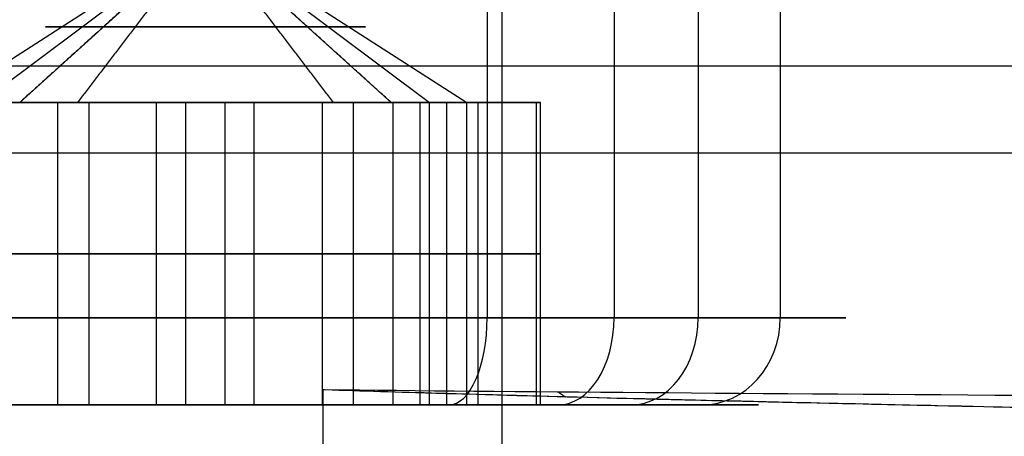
# Model space of a CAD drawing. Header units: millimetres. Extents: x -105 to 152, y -114 to 65.
# Tile 92 of 256: x 103.08 to 107.31, y -98.84 to -97.04. Entities that reach past the tile are written whole.
import ezdxf

# ---------------------------------------------------------------- set-up
doc = ezdxf.new("R2010")
doc.units = ezdxf.units.MM
doc.layers.add('Layer 01', color=18, linetype='Continuous', true_color=0x000000)

# ---------------------------------------------------------------- blocks, each defined once
blk = doc.blocks.new('Block 02')
at = {"layer": 'Layer 01'}
for p, q in [((105.9929, -95.7, 5.5554), (105.9929, -98.325, 5.5554)), ((106.3454, -95.7, 34.4102), (106.3454, -98.325, 34.4102)), ((103.876, -96.6783, 33.2), (102.7536, -97.4, 32.6499)), ((103.876, -96.6783, 3.8), (102.9138, -97.4, 3.0021)), ((103.876, -96.6783, 3.8), (103.0781, -97.4, 4.7622)), ((103.876, -96.6783, 3.8), (104.8382, -97.4, 4.5979)), ((103.876, -96.6783, 33.2), (104.9985, -97.4, 33.7501)), ((103.876, -96.6783, 3.8), (104.674, -97.4, 2.8378)), ((102.9547, -97.4, 4.9111), (103.0781, -97.4, 4.7622)), ((103.1025, -97.4, 32.2181), (102.9918, -97.4, 32.1639)), ((103.2532, -97.4, 34.4952), (103.3356, -97.4, 34.3271)), ((103.4022, -97.4, 2.6433), (103.2891, -97.4, 2.5495)), ((103.3981, -97.4, 32.045), (103.4312, -97.4, 31.9774)), ((103.623, -97.4, 2.5759), (103.6862, -97.4, 2.4997)), ((103.6661, -98.7, 5.0322), (103.6661, -97.4, 5.0322)), ((103.7912, -98.7, 31.9529), (103.7912, -97.4, 31.9529)), ((103.8366, -97.4, 31.9506), (103.8351, -97.4, 31.9499)), ((103.917, -97.4, 34.4501), (103.9155, -97.4, 34.4494)), ((103.9609, -98.7, 34.4471), (103.9609, -97.4, 34.4471)), ((104.0659, -97.4, 5.1003), (104.1291, -97.4, 5.0241)), ((104.086, -98.7, 2.5678), (104.086, -97.4, 2.5678)), ((104.3209, -97.4, 34.4226), (104.354, -97.4, 34.355)), ((104.463, -97.4, 5.0505), (104.3499, -97.4, 4.9567)), ((104.4165, -97.4, 32.0729), (104.4988, -97.4, 31.9048)), ((104.7603, -97.4, 34.2361), (104.6496, -97.4, 34.1819)), ((104.674, -97.4, 2.8378), (104.7974, -97.4, 2.6889)), ((104.8382, -98.7, 4.5979), (104.8382, -97.4, 4.5979)), ((104.8892, -97.4, 32.4665), (104.8877, -97.4, 32.4658)), ((104.9137, -98.7, 32.503), (104.9137, -97.4, 32.503)), ((104.9985, -98.7, 33.7501), (104.9985, -97.4, 33.7501)), ((105.0482, -98.7, 3.3657), (105.0482, -97.4, 3.3657)), ((105.2348, -97.4, 4.1197), (105.1076, -97.4, 4.0141)), ((105.1203, -97.4, 3.9194), (105.2123, -97.4, 3.8085)), ((105.1228, -97.4, 33.1103), (105.2067, -97.4, 32.9392)), ((105.2674, -97.4, 33.2013), (105.1241, -97.4, 33.1311)), ((103.2408, -98.05, 34.4961), (102.436, -98.05, 33.2979)), ((102.4532, -98.05, 3.5576), (103.3745, -98.05, 2.4466)), ((104.3776, -98.05, 5.1534), (102.9547, -98.05, 4.9111)), ((103.0712, -98.05, 32.0018), (104.5113, -98.05, 31.9039)), ((104.6809, -98.05, 34.3982), (103.2408, -98.05, 34.4961)), ((103.3745, -98.05, 2.4466), (104.7974, -98.05, 2.6889)), ((105.2989, -98.05, 4.0424), (104.3776, -98.05, 5.1534)), ((104.5113, -98.05, 31.9039), (105.3161, -98.05, 33.1021)), ((105.3161, -98.05, 33.1021), (104.6809, -98.05, 34.3982)), ((104.7974, -98.05, 2.6889), (105.2989, -98.05, 4.0424)), ((102.8308, -98.7, 35.3326), (103.2408, -98.7, 34.4961)), ((104.5113, -98.7, 31.9039), (104.9212, -98.7, 31.0674)), ((104.7974, -98.7, 2.6889), (105.3921, -98.7, 1.9718)), ((105.7042, -98.7, 5.316), (104.8382, -98.7, 4.5979)), ((106.0087, -98.7, 34.2452), (104.9985, -98.7, 33.7501))]:
    blk.add_line(p, q, dxfattribs=at)
at = {"layer": 'Layer 01', "extrusion": (0, -1, 2.79661e-15)}
blk.add_arc((103.876, 3.8, 97.0753), 0.6876, 129.6675, 309.6675, dxfattribs=at)
at = {"layer": 'Layer 01', "extrusion": (0, -1, 8.94916e-15)}
for start, end in [(116.1093, 296.1093), (296.1093, 116.1093)]:
    blk.add_arc((103.876, 33.2, 97.0753), 0.6876, start, end, dxfattribs=at)
at = {"layer": 'Layer 01', "extrusion": (0, -1, 0)}
for start, end in [(39.6675, 129.6675), (309.6675, 39.6675)]:
    blk.add_arc((103.876, 3.8, 97.0753), 0.6876, start, end, dxfattribs=at)
at = {"layer": 'Layer 01', "extrusion": (-3.89626e-15, -1, 2.76203e-15)}
blk.add_arc((103.876, 3.8, 97.4), 1.25, 129.6675, 159.6675, dxfattribs=at)
at = {"layer": 'Layer 01', "extrusion": (2.73523e-14, -1, 4.07188e-14)}
blk.add_arc((103.876, 33.2, 97.4), 1.25, 206.1093, 266.1093, dxfattribs=at)
at = {"layer": 'Layer 01', "extrusion": (4.0829e-14, -1, -8.01911e-14)}
blk.add_arc((103.876, 33.2, 97.4), 1.25, 116.1093, 146.1093, dxfattribs=at)
at = {"layer": 'Layer 01', "extrusion": (1.29002e-16, -1, 3.48131e-16)}
blk.add_arc((103.876, 3.8, 97.4), 1.25, 219.6675, 279.6675, dxfattribs=at)
at = {"layer": 'Layer 01', "extrusion": (-6.91431e-14, 1, 9.79292e-14)}
blk.add_arc((-103.876, 3.8, -97.4), 1.25, 50.3325, 80.3325, dxfattribs=at)
at = {"layer": 'Layer 01', "extrusion": (-5.49708e-15, 1, -8.59891e-14)}
blk.add_arc((-103.876, 33.2, -97.4), 1.25, 63.8907, 93.8907, dxfattribs=at)
at = {"layer": 'Layer 01', "extrusion": (1.71877e-14, 1, 1.36648e-14)}
blk.add_arc((-103.876, 3.8, -97.4), 1.25, 80.3325, 140.3325, dxfattribs=at)
at = {"layer": 'Layer 01', "extrusion": (-3.82966e-14, -1, 1.95031e-13)}
blk.add_arc((103.876, 33.2, 97.4), 1.25, 266.1093, 296.1093, dxfattribs=at)
at = {"layer": 'Layer 01', "extrusion": (2.05197e-14, 1, 3.05473e-14)}
blk.add_arc((-103.876, 33.2, -97.4), 1.25, 93.8907, 153.8907, dxfattribs=at)
at = {"layer": 'Layer 01', "extrusion": (-8.98006e-16, 1, 1.95533e-15)}
blk.add_arc((-103.876, 3.8, -97.4), 1.25, 230.3325, 260.3325, dxfattribs=at)
at = {"layer": 'Layer 01', "extrusion": (5.67183e-15, 1, -6.4996e-15)}
blk.add_arc((-103.876, 33.2, -97.4), 1.25, 213.8907, 243.8907, dxfattribs=at)
at = {"layer": 'Layer 01', "extrusion": (-4.49901e-15, 1, 3.18932e-15)}
blk.add_arc((-103.876, 3.8, -97.4), 1.25, 200.3325, 230.3325, dxfattribs=at)
at = {"layer": 'Layer 01', "extrusion": (-1.25874e-15, 1, -2.14425e-16)}
blk.add_arc((-103.876, 3.8, -97.4), 1.25, 140.3325, 200.3325, dxfattribs=at)
at = {"layer": 'Layer 01', "extrusion": (9.26549e-15, 1, -1.20251e-14)}
blk.add_arc((-103.876, 33.2, -97.4), 1.25, 153.8907, 213.8907, dxfattribs=at)
at = {"layer": 'Layer 01', "extrusion": (-4.08135e-17, 1, -5.77483e-15)}
for start, end in [(243.8907, 63.8907), (63.8907, 243.8907)]:
    blk.add_arc((-103.876, 33.2, -98.325), 2.75, start, end, dxfattribs=at)
at = {"layer": 'Layer 01', "extrusion": (-1.46494e-15, 1, -1.21481e-15)}
for centre, radius, start, end in [((-103.876, 3.8, -98.325), 2.75, 230.3325, 50.3325), ((-103.876, 3.8, -98.325), 2.75, 50.3325, 230.3325), ((-103.876, 3.8, -98.7), 2.375, 50.3325, 230.3325)]:
    blk.add_arc(centre, radius, start, end, dxfattribs=at)
at = {"layer": 'Layer 01', "extrusion": (0.897956, 4.65366e-14, 0.440085)}
blk.add_arc((-98.325, -18.2772, 107.8869), 0.375, 180, 270, dxfattribs=at)
at = {"layer": 'Layer 01', "extrusion": (0.769762, -7.18139e-15, 0.638331)}
blk.add_arc((-98.325, -65.7572, 82.3855), 0.375, 180, 270, dxfattribs=at)
at = {"layer": 'Layer 01', "extrusion": (-0.638331, 2.25331e-15, 0.769762)}
blk.add_arc((98.325, 84.7605, -63.3822), 0.375, 0, 90, dxfattribs=at)
at = {"layer": 'Layer 01', "extrusion": (-0.440085, 5.83143e-15, 0.897956)}
blk.add_arc((98.325, 110.2619, -15.9022), 0.375, 0, 90, dxfattribs=at)
at = {"layer": 'Layer 01', "extrusion": (3.18267e-16, 1, -6.50751e-15)}
blk.add_arc((-103.876, 33.2, -98.7), 2.375, 243.8907, 63.8907, dxfattribs=at)
at = {"layer": 'Layer 01', "extrusion": (4.44791e-16, 1, -3.51776e-15)}
blk.add_arc((-103.876, 3.8, -98.7), 2.375, 230.3325, 50.3325, dxfattribs=at)
at = {"layer": 'Layer 01', "extrusion": (0, 1, -7.10543e-15)}
blk.add_arc((-103.876, 33.2, -98.7), 2.375, 243.8907, 63.8907, dxfattribs=at)
at = {"layer": 'Layer 01', "extrusion": (0, 1, -2.66454e-15)}
blk.add_arc((-103.876, 3.8, -98.7), 2.375, 50.3325, 128.7382, dxfattribs=at)
at = {"layer": 'Layer 01', "extrusion": (2.95153e-15, 1, -1.18804e-14)}
blk.add_arc((-103.876, 33.2, -98.7), 2.375, 63.8907, 243.8907, dxfattribs=at)
at = {"layer": 'Layer 01'}
for points in [[(105.0863, -95.7, 30.7306), (105.0863, -97.0125, 30.7306), (105.0863, -98.325, 30.7306)], [(105.6315, -95.7, 1.6832), (105.6315, -97.0125, 1.6832), (105.6315, -98.325, 1.6832)], [(103.876, -96.6783, 3.8), (103.4771, -97.0392, 4.2811), (103.0781, -97.4, 4.7622)], [(103.876, -96.6783, 33.2), (103.601, -97.0392, 33.7612), (103.3259, -97.4, 34.3224)], [(104.4261, -97.4, 32.0776), (104.1511, -97.0392, 32.6388), (103.876, -96.6783, 33.2)], [(104.674, -97.4, 2.8378), (104.275, -97.0392, 3.3189), (103.876, -96.6783, 3.8)], [(102.8384, -97.4, 33.897), (103.0396, -97.4, 34.1966), (103.2408, -97.4, 34.4961)], [(103.3745, -97.4, 2.4466), (103.1442, -97.4, 2.7243), (102.9138, -97.4, 3.0021)], [(102.9547, -97.4, 4.9111), (103.3104, -97.4, 4.9717), (103.6661, -97.4, 5.0322)], [(103.7912, -97.4, 31.9529), (103.4312, -97.4, 31.9774), (103.0712, -97.4, 32.0018)], [(103.2408, -97.4, 34.4961), (103.2408, -98.05, 34.4961), (103.2408, -98.7, 34.4961)], [(103.2408, -97.4, 34.4961), (103.6008, -97.4, 34.4716), (103.9609, -97.4, 34.4471)], [(104.086, -97.4, 2.5678), (103.7302, -97.4, 2.5072), (103.3745, -97.4, 2.4466)], [(103.3745, -97.4, 2.4466), (103.3745, -98.05, 2.4466), (103.3745, -98.7, 2.4466)], [(103.6661, -97.4, 5.0322), (104.0219, -97.4, 5.0928), (104.3776, -97.4, 5.1534)], [(104.5113, -97.4, 31.9039), (104.1512, -97.4, 31.9284), (103.7912, -97.4, 31.9529)], [(103.9609, -97.4, 34.4471), (104.3209, -97.4, 34.4226), (104.6809, -97.4, 34.3982)], [(104.7974, -97.4, 2.6889), (104.4417, -97.4, 2.6283), (104.086, -97.4, 2.5678)], [(104.3776, -97.4, 5.1534), (104.6079, -97.4, 4.8757), (104.8382, -97.4, 4.5979)], [(104.3776, -97.4, 5.1534), (104.3776, -98.05, 5.1534), (104.3776, -98.7, 5.1534)], [(104.9137, -97.4, 32.503), (104.7125, -97.4, 32.2034), (104.5113, -97.4, 31.9039)], [(104.5113, -97.4, 31.9039), (104.5113, -98.05, 31.9039), (104.5113, -98.7, 31.9039)], [(104.6809, -97.4, 34.3982), (104.8397, -97.4, 34.0741), (104.9985, -97.4, 33.7501)], [(104.6809, -97.4, 34.3982), (104.6809, -98.05, 34.3982), (104.6809, -98.7, 34.3982)], [(105.0482, -97.4, 3.3657), (104.9228, -97.4, 3.0273), (104.7974, -97.4, 2.6889)], [(104.7974, -97.4, 2.6889), (104.7974, -98.05, 2.6889), (104.7974, -98.7, 2.6889)], [(104.8382, -97.4, 4.5979), (105.0686, -97.4, 4.3201), (105.2989, -97.4, 4.0424)], [(105.3161, -97.4, 33.1021), (105.1149, -97.4, 32.8025), (104.9137, -97.4, 32.503)], [(104.9985, -97.4, 33.7501), (105.1573, -97.4, 33.4261), (105.3161, -97.4, 33.1021)], [(105.2989, -97.4, 4.0424), (105.1735, -97.4, 3.704), (105.0482, -97.4, 3.3657)], [(105.2989, -98.7, 4.0424), (105.2989, -98.05, 4.0424), (105.2989, -97.4, 4.0424)], [(105.3161, -98.7, 33.1021), (105.3161, -98.05, 33.1021), (105.3161, -97.4, 33.1021)], [(103.2408, -98.7, 34.4961), (102.8384, -98.7, 33.897), (102.436, -98.7, 33.2979)], [(102.4532, -98.7, 3.5576), (102.9138, -98.7, 3.0021), (103.3745, -98.7, 2.4466)], [(104.3776, -98.7, 5.1534), (103.6661, -98.7, 5.0322), (102.9547, -98.7, 4.9111)], [(103.0712, -98.7, 32.0018), (103.7912, -98.7, 31.9529), (104.5113, -98.7, 31.9039)], [(104.6809, -98.7, 34.3982), (103.9609, -98.7, 34.4471), (103.2408, -98.7, 34.4961)], [(103.3745, -98.7, 2.4466), (104.086, -98.7, 2.5678), (104.7974, -98.7, 2.6889)], [(105.2989, -98.7, 4.0424), (104.8382, -98.7, 4.5979), (104.3776, -98.7, 5.1534)], [(104.5113, -98.7, 31.9039), (104.9137, -98.7, 32.503), (105.3161, -98.7, 33.1021)], [(105.3161, -98.7, 33.1021), (104.9985, -98.7, 33.7501), (104.6809, -98.7, 34.3982)], [(104.7974, -98.7, 2.6889), (105.0482, -98.7, 3.3657), (105.2989, -98.7, 4.0424)]]:
    blk.add_open_spline(points, degree=2, dxfattribs=at)

msp = doc.modelspace()

# ---------------------------------------------------------------- linework, layer by layer
at = {"layer": 'Layer 01', "extrusion": (0, 1, 0)}
for centre, radius, start, end in [((-118.576, 18.5, -97.2425), 15.856, 0, 180.00005), ((-118.576, 18.5, -97.6175), 15.8559, 180.00006, 0)]:
    msp.add_arc(centre, radius, start, end, dxfattribs=at)
at = {"layer": 'Layer 01'}
for points, degree in [([(105.151, -113.9, 18.5), (105.151, -103.9, 18.5), (105.151, -93.9, 18.5)], 2), ([(104.3809, -98.6352, 11.4353), (104.3809, -98.7602, 11.4353), (104.3809, -98.8851, 11.4353)], 2), ([(104.3879, -98.6355, 11.4217), (104.3856, -98.6354, 11.4263), (104.3833, -98.6353, 11.4308), (104.3809, -98.6352, 11.4353)], 3), ([(104.3809, -98.6352, 11.4353), (104.3809, -98.6352, 11.4353), (104.3809, -98.6352, 11.4353), (104.3809, -98.6352, 11.4353)], 3)]:
    msp.add_open_spline(points, degree=degree, dxfattribs=at)
for points, degree, knots in [([(134.432, -98.835, 18.5), (134.432, -98.8267, 16.7302), (134.1329, -98.8184, 14.9607), (132.9697, -98.8018, 11.6177), (132.1058, -98.7934, 10.0448), (129.9085, -98.7768, 7.2697), (128.5757, -98.7685, 6.0681), (125.5885, -98.7519, 4.1693), (123.9348, -98.7436, 3.4724), (120.4895, -98.7269, 2.6607), (118.6986, -98.7186, 2.5461), (115.1779, -98.702, 2.9117), (113.4488, -98.6937, 3.3919), (110.2438, -98.6771, 4.8942), (108.7686, -98.6688, 5.916), (106.2353, -98.6521, 8.3881), (105.1778, -98.6438, 9.838), (104.3879, -98.6355, 11.4217)], 3, [0, 0, 0, 0, 5.334214, 5.334214, 10.668427, 10.668427, 16.002641, 16.002641, 21.336855, 21.336855, 26.671068, 26.671068, 32.005282, 32.005282, 37.339495, 37.339495, 42.673709, 42.673709, 42.673709, 42.673709]), ([(133.6699, -99.275, 18.4999), (133.6931, -99.2555, 17.2666), (133.5628, -99.2367, 16.0768), (133.0713, -99.2008, 13.8439), (132.7095, -99.1835, 12.8005), (131.8245, -99.1506, 10.8918), (131.3028, -99.1348, 10.0258), (130.1702, -99.1049, 8.4767), (129.559, -99.0907, 7.7934), (128.3032, -99.0637, 6.6003), (127.6591, -99.051, 6.0898), (126.3853, -99.0271, 5.2181), (125.7553, -99.0159, 4.8568), (124.5424, -98.995, 4.2569), (123.9591, -98.9853, 4.0184), (123.1368, -98.9719, 3.7307), (122.8714, -98.9677, 3.6465), (122.4878, -98.9615, 3.5351), (122.3623, -98.9595, 3.5005), (122.1779, -98.9566, 3.4519), (122.0867, -98.9552, 3.4285), (121.9819, -98.9535, 3.4026), (121.9299, -98.9527, 3.3901), (121.904, -98.9523, 3.3838), (121.8911, -98.9521, 3.3808), (121.8856, -98.952, 3.3794), (121.8819, -98.9519, 3.3786), (121.8787, -98.9519, 3.3778), (121.8154, -98.9509, 3.3628), (121.5747, -98.947, 3.3025), (120.9384, -98.9369, 3.1831), (120.6803, -98.9328, 3.139), (120.2227, -98.9257, 3.0769), (120.0585, -98.9231, 3.0569), (119.7944, -98.9189, 3.0296), (119.658, -98.9168, 3.0167), (119.491, -98.9142, 3.0031), (119.4056, -98.9129, 2.9968), (119.3624, -98.9122, 2.9938), (119.3407, -98.9118, 2.9923), (119.3314, -98.9117, 2.9917), (119.3252, -98.9116, 2.9912), (119.32, -98.9115, 2.9909), (119.0336, -98.9071, 2.9718), (118.6749, -98.9015, 2.9554), (118.0271, -98.8917, 2.9576), (117.7929, -98.8881, 2.9628), (117.4146, -98.8824, 2.9813), (117.284, -98.8804, 2.9892), (117.0815, -98.8773, 3.0042), (116.9785, -98.8758, 3.0125), (116.8555, -98.8739, 3.0237), (116.7933, -98.873, 3.0296), (116.762, -98.8725, 3.0327), (116.7486, -98.8723, 3.0341), (116.7396, -98.8721, 3.035), (116.7338, -98.8721, 3.0355), (116.324, -98.8659, 3.077), (115.9075, -98.8595, 3.1353), (115.2703, -98.8495, 3.2521), (115.0558, -98.8462, 3.296), (114.7314, -98.841, 3.3697), (114.5685, -98.8384, 3.4085), (114.3773, -98.8354, 3.4573), (114.2815, -98.8338, 3.4826), (114.2335, -98.8331, 3.4955), (114.213, -98.8327, 3.501), (114.1992, -98.8325, 3.5048), (114.1935, -98.8324, 3.5063), (113.6757, -98.8241, 3.6475), (113.2195, -98.8167, 3.7995), (112.6129, -98.8067, 4.027), (112.4236, -98.8036, 4.1027), (112.1585, -98.7993, 4.2142), (112.0306, -98.7971, 4.2694), (111.8896, -98.7948, 4.3325), (111.8211, -98.7937, 4.3636), (111.7873, -98.7931, 4.3791), (111.7705, -98.7928, 4.3868), (111.7622, -98.7927, 4.3906), (111.7586, -98.7927, 4.3923), (111.7562, -98.7926, 4.3934), (111.7564, -98.7926, 4.3933), (111.1175, -98.7821, 4.6885), (110.6226, -98.7735, 4.967), (110.0671, -98.7638, 5.3007), (109.9131, -98.761, 5.3983), (109.7262, -98.7577, 5.5196), (109.6712, -98.7567, 5.5558), (109.5996, -98.7554, 5.6036), (109.5665, -98.7548, 5.6258), (109.5326, -98.7541, 5.6487), (109.5168, -98.7539, 5.6595), (109.5092, -98.7537, 5.6646), (109.506, -98.7537, 5.6668), (109.5039, -98.7536, 5.6682), (109.5045, -98.7536, 5.6678), (109.145, -98.747, 5.9124), (108.6246, -98.737, 6.2986), (108.0464, -98.7254, 6.7855), (107.7648, -98.7196, 7.0379), (107.626, -98.7167, 7.1662), (107.5571, -98.7152, 7.2309), (107.5228, -98.7145, 7.2634), (107.5057, -98.7141, 7.2796), (107.4971, -98.7139, 7.2878), (107.4934, -98.7139, 7.2913), (107.491, -98.7138, 7.2936), (107.4886, -98.7138, 7.2959), (107.4824, -98.7136, 7.3018), (107.3203, -98.7103, 7.4507), (106.8712, -98.7006, 7.9171), (106.6877, -98.6966, 8.1137), (106.3709, -98.6893, 8.4782), (106.2585, -98.6867, 8.6113), (106.0811, -98.6825, 8.8297), (106.0205, -98.6811, 8.9055), (105.9277, -98.6788, 9.0242), (105.8808, -98.6777, 9.0847), (105.8252, -98.6763, 9.1574), (105.7973, -98.6756, 9.1944), (105.7833, -98.6753, 9.213), (105.7772, -98.6751, 9.221), (105.7732, -98.675, 9.2263), (105.7701, -98.6749, 9.2305), (105.3251, -98.6639, 9.8228), (104.8457, -98.6507, 10.5449), (104.3879, -98.6355, 11.4217)], 3, [0, 0, 0, 0, 2.593942, 2.593942, 5.187885, 5.187885, 7.781827, 7.781827, 10.375769, 10.375769, 12.969711, 12.969711, 15.563654, 15.563654, 18.157596, 18.157596, 19.454567, 19.454567, 20.103052, 20.103052, 20.427295, 20.589417, 20.670477, 20.711008, 20.731273, 20.741405, 20.741405, 20.751538, 20.751538, 22.048509, 22.048509, 22.696995, 22.696995, 23.021237, 23.021237, 23.183359, 23.26442, 23.30495, 23.325215, 23.335348, 23.340414, 23.340414, 23.34548, 23.34548, 24.642451, 24.642451, 25.290937, 25.290937, 25.61518, 25.61518, 25.777301, 25.858362, 25.898892, 25.919157, 25.92929, 25.92929, 25.939423, 25.939423, 27.236394, 27.236394, 27.884879, 27.884879, 28.209122, 28.371243, 28.452304, 28.492834, 28.5131, 28.5131, 28.533365, 28.533365, 29.830336, 29.830336, 30.478821, 30.478821, 30.803064, 30.965186, 31.046246, 31.086777, 31.107042, 31.117174, 31.122241, 31.122241, 31.127307, 31.127307, 32.424278, 32.424278, 33.072764, 33.072764, 33.397006, 33.397006, 33.559128, 33.640189, 33.680719, 33.700984, 33.711117, 33.711117, 33.721249, 33.721249, 35.01822, 35.666706, 35.990949, 36.15307, 36.234131, 36.274661, 36.294926, 36.305059, 36.310125, 36.310125, 36.315192, 36.315192, 37.612163, 37.612163, 38.260648, 38.260648, 38.584891, 38.584891, 38.747012, 38.747012, 38.828073, 38.868603, 38.888869, 38.899001, 38.904067, 38.904067, 38.909134, 38.909134, 41.503076, 41.503076, 41.503076, 41.503076]), ([(107.126, -98.706, 7.6534), (106.5023, -98.6926, 8.2885), (105.9314, -98.6791, 8.9775), (105.0434, -98.6556, 10.2562), (104.6987, -98.6456, 10.826), (104.3908, -98.6356, 11.4158)], 3, [39.515576, 39.515576, 39.515576, 39.515576, 42.28613, 42.28613, 44.345937, 44.345937, 44.345937, 44.345937]), ([(105.3926, -98.6451, 9.6912), (105.4073, -98.6554, 9.7011), (105.4221, -98.6656, 9.7109), (105.4223, -98.6658, 9.7111), (105.4226, -98.666, 9.7113)], 2, [0.85331631, 0.85331631, 0.85331631, 0.8945835, 0.8945835, 0.89528145, 0.89528145, 0.89528145])]:
    msp.add_open_spline(points, degree=degree, knots=knots, dxfattribs=at)
msp.add_rational_spline([(102.7201, -99.585, 18.5), (102.7201, -99.585, 18.5), (102.7201, -99.585, 18.5001), (102.7201, -99.4913, 25.0678), (107.3643, -99.3975, 29.7119), (112.0084, -99.3038, 34.356), (118.5761, -99.21, 34.3559), (125.1439, -99.1163, 34.3559), (129.788, -99.0225, 29.7118), (134.432, -98.9288, 25.0677), (134.432, -98.835, 18.5)], [0.999998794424, 0.999999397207, 1, 0.923879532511, 1, 0.923879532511, 1, 0.923879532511, 1, 0.923880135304, 0.999998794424], degree=2, knots=[-52.547356, -52.547356, -52.547356, -52.54726, -52.54726, -39.410423, -39.410423, -26.273586, -26.273586, -13.136749, -13.136749, 0, 0, 0], dxfattribs=at)

# ---------------------------------------------------------------- block references
msp.add_blockref('Block 02', (0, 0), dxfattribs=at)

doc.saveas('drawing.dxf')
